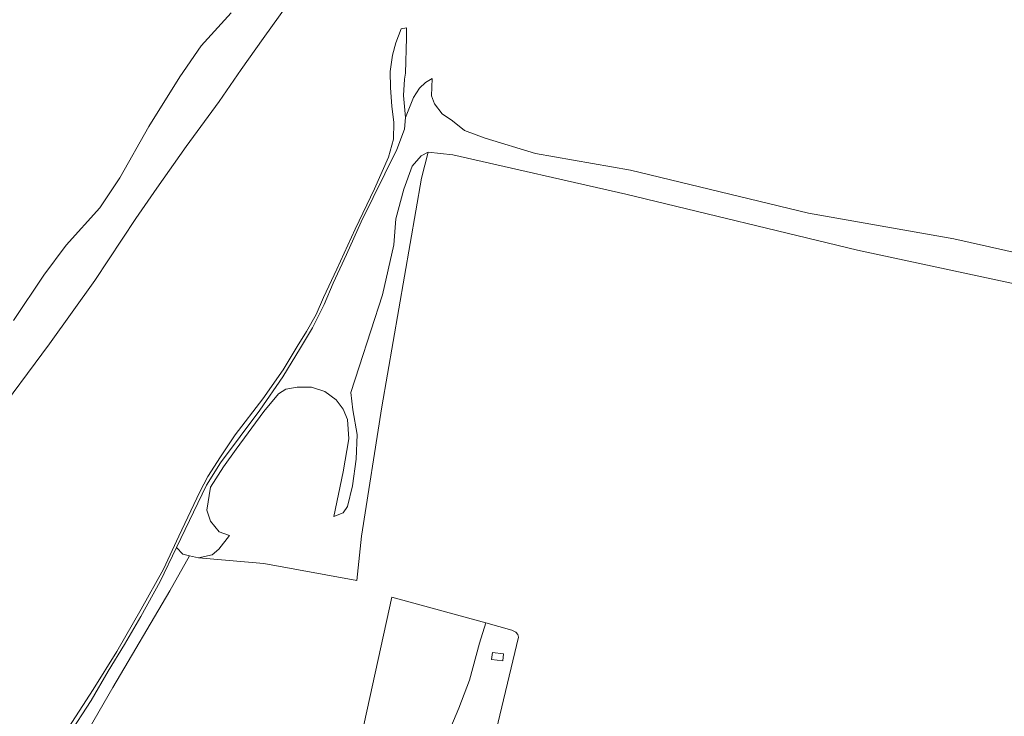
# Model space of a CAD drawing. Extents: x 184075 to 186166, y 346026 to 349063.
# Tile 125 of 136: x 185279 to 185502, y 348337 to 348495. Entities that reach past the tile are written whole.
import ezdxf

# ---------------------------------------------------------------- set-up
doc = ezdxf.new("R2010")
doc.units = 0
for name, color, linetype, lineweight in [('B-ME-GR-BOUWLAND_AKKERBOUW-GV', 80, 'Continuous', 13), ('B-ME-GR-GRAS-GV', 60, 'Continuous', 13), ('B-ME-GW-TALUD_KRUIN-G', 90, 'Continuous', 18), ('B-ME-OB-OEVERVOORZIENING-G', 7, 'Continuous', 18), ('B-ME-OG-TERREIN_GROEN-GV', 7, 'Continuous', 18), ('B-ME-OG-WATER_RIVIER-GV', 130, 'Continuous', 18)]:
    doc.layers.add(name, color=color, linetype=linetype, lineweight=lineweight)

msp = doc.modelspace()

# ---------------------------------------------------------------- linework, layer by layer
at = {"layer": 'B-ME-GR-BOUWLAND_AKKERBOUW-GV'}
for points in [[(185290.636, 348326.487, 25.59), (185300.254, 348343.119, 25.491), (185313.162, 348365.088, 25.343), (185317.605, 348373.009, 25.361), (185319.622, 348372.561, 25.438), (185334.474, 348371.28, 25.534), (185355.595, 348367.414, 25.628), (185356.621, 348377.441, 25.493), (185361.252, 348406.82, 25.413), (185370.256, 348458.753, 25.431), (185371.76, 348464.619, 25.359), (185377.382, 348464.037, 25.467), (185416.63, 348455.108, 25.484), (185469.22, 348442.374, 25.449), (185509.069, 348433.848, 25.493)], [(185386.352, 348329.846, 25.171), (185392.243, 348354.522, 25.203), (185392.096, 348355.143, 25.203), (185391.648, 348355.659, 25.225), (185390.739, 348356.15, 25.292), (185384.822, 348357.774, 25.262), (185363.535, 348363.618, 25.553), (185354.714, 348323.552, 25.786)]]:
    msp.add_polyline3d(points, dxfattribs=at)
at = {"layer": 'B-ME-GR-GRAS-GV'}
for points in [[(185339.958, 348498.232, 23.74), (185334.296, 348490.433, 23.691), (185329.349, 348483.435, 23.706), (185324.338, 348476.13, 23.698), (185316.87, 348465.935, 23.549), (185310.236, 348456.442, 23.639), (185305.451, 348449.607, 23.736), (185296.147, 348435.524, 23.732), (185285.887, 348421.166, 23.661), (185272.568, 348403.302, 23.68)], [(185277.708, 348426.404, 20.981), (185284.551, 348436.701, 20.981), (185289.669, 348443.546, 20.981), (185297.276, 348452.025, 20.981), (185301.832, 348458.843, 20.981), (185308.379, 348470.481, 20.981), (185315.392, 348481.743, 20.981), (185320.266, 348488.805, 20.981), (185327.082, 348496.272, 20.981)], [(185288.605, 348331.546, 25.199), (185295.767, 348342.665, 25.172), (185301.098, 348351.259, 25.157), (185306.656, 348360.903, 24.993), (185311.716, 348369.997, 24.914), (185315.223, 348377.444, 24.776), (185319.983, 348387.512, 24.604), (185321.74, 348391.039, 24.619), (185324.621, 348395.495, 24.563), (185327.966, 348400.462, 24.641), (185334.272, 348408.655, 24.862), (185338.897, 348415.196, 24.914), (185342.053, 348420.525, 24.899), (185344.179, 348423.946, 24.873), (185346.373, 348427.82, 24.854), (185348.036, 348431.626, 24.937), (185351.019, 348438.105, 24.922), (185355.167, 348447.2, 24.985), (185359.584, 348456.296, 24.952), (185362.738, 348463.537, 24.944), (185363.93, 348467.618, 25.045), (185363.964, 348471.352, 25.015), (185363.506, 348475.095, 24.933), (185363.2, 348479.285, 24.869), (185363.153, 348482.931, 24.75), (185363.701, 348486.67, 24.585), (185364.416, 348489.467, 24.432), (185365.64, 348492.645, 24.353), (185366.855, 348492.885, 24.626), (185366.84, 348490.568, 24.854), (185366.635, 348482.592, 25.793), (185366.421, 348481.238, 25.868), (185366.207, 348477.48, 25.913), (185366.629, 348472.546, 25.681), (185366.372, 348469.859, 25.576), (185364.688, 348465.285, 25.498), (185356.559, 348448.843, 25.449), (185353.237, 348441.422, 25.483), (185350.248, 348434.881, 25.472), (185348.134, 348430.05, 25.434), (185345.518, 348424.796, 25.404), (185342.801, 348420.228, 25.359), (185338.824, 348413.647, 25.344), (185333.543, 348406.052, 25.105), (185324.648, 348394.143, 25.184), (185321.453, 348389.033, 25.184), (185314.66, 348374.916, 25.255), (185310.95, 348367.179, 25.367), (185306.56, 348359.24, 25.475), (185302.901, 348352.882, 25.517), (185299.185, 348346.814, 25.629), (185295.318, 348340.146, 25.674), (185290.105, 348332.148, 25.7)], [(185290.105, 348332.148, 25.7), (185295.318, 348340.146, 25.674), (185299.185, 348346.814, 25.629), (185302.901, 348352.882, 25.517), (185306.56, 348359.24, 25.475), (185310.95, 348367.179, 25.367), (185314.66, 348374.916, 25.255), (185316.075, 348373.348, 25.303), (185317.605, 348373.009, 25.361), (185313.162, 348365.088, 25.343), (185300.254, 348343.119, 25.491), (185290.636, 348326.487, 25.59)], [(185376.887, 348334.127, 25.378), (185378.758, 348338.446, 25.378), (185381.119, 348344.814, 25.285), (185383.406, 348353.165, 25.255), (185384.822, 348357.774, 25.262), (185390.739, 348356.15, 25.292), (185391.648, 348355.659, 25.225), (185392.096, 348355.143, 25.203), (185392.243, 348354.522, 25.203), (185386.352, 348329.846, 25.171)]]:
    msp.add_polyline3d(points, dxfattribs=at)
msp.add_polyline3d([(185388.891, 348350.791, 25.327), (185386.37, 348351.092, 25.327), (185386.175, 348349.471, 25.327), (185388.696, 348349.171, 25.327)], close=True, dxfattribs=at)
at = {"layer": 'B-ME-GW-TALUD_KRUIN-G'}
msp.add_polyline3d([(185272.568, 348403.302, 23.68), (185285.887, 348421.166, 23.661), (185296.147, 348435.524, 23.732), (185305.451, 348449.607, 23.736), (185310.236, 348456.442, 23.639), (185316.87, 348465.935, 23.549), (185324.338, 348476.13, 23.698), (185329.349, 348483.435, 23.706), (185334.296, 348490.433, 23.691), (185339.958, 348498.232, 23.74)], dxfattribs=at)
at = {"layer": 'B-ME-OB-OEVERVOORZIENING-G'}
msp.add_polyline3d([(185327.082, 348496.272, 20.981), (185320.266, 348488.805, 20.981), (185315.392, 348481.743, 20.981), (185308.379, 348470.481, 20.981), (185301.832, 348458.843, 20.981), (185297.276, 348452.025, 20.981), (185289.669, 348443.546, 20.981), (185284.551, 348436.701, 20.981), (185277.708, 348426.404, 20.981)], dxfattribs=at)
at = {"layer": 'B-ME-OG-TERREIN_GROEN-GV'}
msp.add_polyline3d([(185509.069, 348433.848, 25.493), (185469.22, 348442.374, 25.449), (185416.63, 348455.108, 25.484), (185377.382, 348464.037, 25.467), (185371.76, 348464.619, 25.359), (185370.196, 348463.817, 25.404), (185368.102, 348461.477, 25.401), (185366.281, 348456.234, 25.408), (185364.431, 348449.508, 25.475), (185363.955, 348443.639, 25.539), (185361.398, 348432.234, 25.494), (185356.109, 348415.935, 25.494), (185354.212, 348410.065, 25.487), (185354.698, 348406.137, 25.618), (185355.649, 348400.533, 25.606), (185355.446, 348394.966, 25.606), (185354.585, 348388.903, 25.644), (185353.451, 348384.22, 25.647), (185352.458, 348382.752, 25.629), (185350.343, 348381.908, 25.359), (185352.503, 348392.06, 25.337), (185353.768, 348399.561, 25.378), (185353.447, 348403.992, 25.367), (185352.449, 348406.275, 25.329), (185350.858, 348408.412, 25.285), (185348.344, 348410.334, 25.285), (185345.296, 348411.304, 25.326), (185342.009, 348411.296, 25.266), (185339.474, 348410.867, 25.262), (185337.777, 348409.818, 25.262), (185334.512, 348405.797, 25.176), (185328.228, 348397.252, 25.116), (185325.321, 348393.212, 25.116), (185322.413, 348388.584, 25.15), (185321.583, 348383.361, 25.184), (185322.375, 348380.856, 25.221), (185324.379, 348378.483, 25.225), (185326.721, 348377.621, 25.24), (185324.308, 348374.503, 25.434), (185322.743, 348373.256, 25.561), (185319.622, 348372.561, 25.438), (185317.605, 348373.009, 25.361), (185316.075, 348373.348, 25.303), (185314.66, 348374.916, 25.255), (185321.453, 348389.033, 25.184), (185324.648, 348394.143, 25.184), (185333.543, 348406.052, 25.105), (185338.824, 348413.647, 25.344), (185342.801, 348420.228, 25.359), (185345.518, 348424.796, 25.404), (185348.134, 348430.05, 25.434), (185350.248, 348434.881, 25.472), (185353.237, 348441.422, 25.483), (185356.559, 348448.843, 25.449), (185364.688, 348465.285, 25.498), (185366.372, 348469.859, 25.576), (185366.629, 348472.546, 25.681), (185368.446, 348477.043, 25.965), (185369.831, 348479.173, 26.044), (185371.144, 348480.484, 26.044), (185372.653, 348481.375, 25.958), (185372.507, 348477.441, 25.94), (185373.196, 348475.597, 25.85), (185374.97, 348473.315, 25.662), (185377.304, 348471.758, 25.554), (185380.041, 348469.601, 25.339), (185384.664, 348467.811, 25.168), (185396.156, 348464.321, 25.105), (185417.645, 348460.585, 25.249), (185458.061, 348450.777, 25.231), (185491.037, 348444.956, 25.339), (185522.693, 348437.886, 25.357)], dxfattribs=at)
at = {"layer": 'B-ME-OG-WATER_RIVIER-GV'}
msp.add_polyline3d([(185327.082, 348496.272, 20.981), (185320.266, 348488.805, 20.981), (185315.392, 348481.743, 20.981), (185308.379, 348470.481, 20.981), (185301.832, 348458.843, 20.981), (185297.276, 348452.025, 20.981), (185289.669, 348443.546, 20.981), (185284.551, 348436.701, 20.981), (185277.708, 348426.404, 20.981)], dxfattribs=at)

doc.saveas('drawing.dxf')
